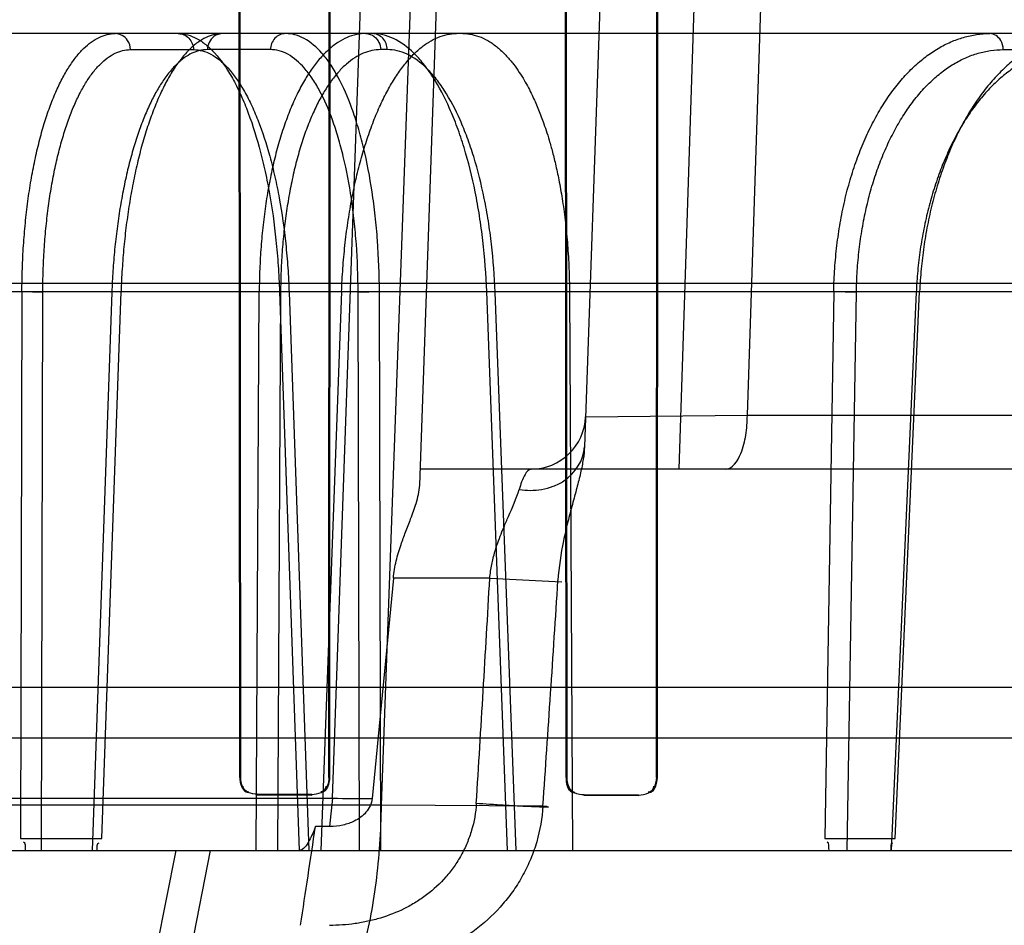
# Model space of a CAD drawing. Header units: millimetres. Extents: x 0 to 297, y 0 to 210.
# Tile 224 of 256: x 58.3166 to 58.4069, y 158.7246 to 158.8078. Entities that reach past the tile are written whole.
import ezdxf

# ---------------------------------------------------------------- set-up
doc = ezdxf.new("R2010")
doc.units = ezdxf.units.MM
doc.header["$LTSCALE"] = 16.335
doc.layers.get('0').update_dxf_attribs({"linetype": 'CONTINUOUS'})
for name, color, linetype in [('AXES_REF', 7, 'CONTINUOUS'), ('INTFCLR_1', 7, 'CONTINUOUS'), ('INTFCLR_144815', 7, 'CONTINUOUS'), ('INTFCLR_72935', 7, 'CONTINUOUS')]:
    doc.layers.add(name, color=color, linetype=linetype)

msp = doc.modelspace()

# ---------------------------------------------------------------- linework, layer by layer
at = {"color": 7, "linetype": 'Continuous'}
for radius in [4.8479140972, 4.8475, 4.8164570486]:
    msp.add_circle((57.445730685, 154.9564782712), radius, dxfattribs=at)
msp.add_arc((57.445730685, 154.9564782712), 4.8, 278.2771290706, 261.7228709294, dxfattribs=at)
at = {"layer": 'AXES_REF', "color": 9, "linetype": 'Continuous'}
msp.add_circle((57.445730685, 154.9564782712), 4.4222561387, dxfattribs=at)
at = {"layer": 'INTFCLR_1', "color": 6, "linetype": 'Continuous'}
for p, q in [((58.33676369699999, 158.7381826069), (58.336704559, 158.8331826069)), ((58.3368220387, 158.7381826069), (58.3367667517, 158.8331826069)), ((58.3449894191, 158.8331826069), (58.3449330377, 158.7381826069)), ((58.34505302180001, 158.8331826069), (58.3449925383, 158.7381826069)), ((58.3667019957, 158.7381826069), (58.3666381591, 158.8331826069)), ((58.3667643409, 158.7381826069), (58.3667052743, 158.8331826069)), ((58.3750560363, 158.8331826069), (58.3749953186, 158.7381826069)), ((58.3751253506, 158.8331826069), (58.3750594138, 158.7381826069)), ((58.3433704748, 158.7366227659), (58.33837047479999, 158.7366314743)), ((58.33837047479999, 158.7365728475), (58.3433704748, 158.7365635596)), ((58.3733704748, 158.7365614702), (58.3683704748, 158.7365728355)), ((58.3733704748, 158.736497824), (58.3683704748, 158.736510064))]:
    msp.add_line(p, q, dxfattribs=at)
at = {"layer": 'INTFCLR_1', "color": 9, "linetype": 'Continuous'}
for p, q in [((58.33676369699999, 158.7381826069), (58.3368220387, 158.7381826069)), ((58.3449330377, 158.7381826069), (58.3449925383, 158.7381826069)), ((58.3667019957, 158.7381826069), (58.3667643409, 158.7381826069)), ((58.3749953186, 158.7381826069), (58.3750594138, 158.7381826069)), ((58.33837047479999, 158.7366314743), (58.33837047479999, 158.7365728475)), ((58.3433704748, 158.7365635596), (58.3433704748, 158.7366227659)), ((58.3683704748, 158.7365728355), (58.3683704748, 158.736510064)), ((58.3733704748, 158.736497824), (58.3733704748, 158.7365614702))]:
    msp.add_line(p, q, dxfattribs=at)
at = {"layer": 'INTFCLR_1', "color": 6, "linetype": 'Continuous'}
for radius, start, end in [(0.2585828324, 13.9313762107, 41.1654491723), (0.2577011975, 13.9313764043, 41.1654492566)]:
    msp.add_arc((58.20587047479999, 158.7414782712), radius, start, end, dxfattribs=at)
at = {"layer": 'INTFCLR_1', "color": 9, "linetype": 'Continuous'}
for radius, start, end in [(0.2552374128, 13.9313770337, 41.16544984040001), (0.2554052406, 13.9313763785, 41.1654492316)]:
    msp.add_arc((58.20587047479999, 158.7414782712), radius, start, end, dxfattribs=at)
at = {"layer": 'INTFCLR_1', "color": 6, "linetype": 'Continuous'}
for points in [[(58.33676369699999, 158.7381826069), (58.3367636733, 158.7376547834), (58.33701465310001, 158.7368048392), (58.3375424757, 158.7368038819)], [(58.3449330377, 158.7381826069), (58.3449330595, 158.7376748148), (58.3446969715, 158.7368522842), (58.3441891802, 158.7368531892)], [(58.3449925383, 158.7381826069), (58.34499256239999, 158.737657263), (58.3447508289, 158.7368048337), (58.3442254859, 158.7368058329)], [(58.3667019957, 158.7381826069), (58.3667019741, 158.737735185), (58.3667931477, 158.7369541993), (58.3672405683, 158.7369531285)], [(58.3749953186, 158.7381826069), (58.3749953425, 158.7376636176), (58.3747666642, 158.7368156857), (58.3742476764, 158.736816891)], [(58.3750594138, 158.7381826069), (58.3750594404, 158.7376467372), (58.37482832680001, 158.7367684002), (58.3742924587, 158.7367697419)], [(58.33837047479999, 158.7366314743), (58.33786960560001, 158.7366323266), (58.3370571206, 158.7368606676), (58.3370571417, 158.7373615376)], [(58.3683704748, 158.7365728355), (58.3678427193, 158.7365740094), (58.3669936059, 158.7368267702), (58.3669936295, 158.737354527)]]:
    msp.add_open_spline(points, degree=3, dxfattribs=at)
at = {"layer": 'INTFCLR_144815', "color": 9, "linetype": 'Continuous'}
for p, q in [((58.3452648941, 158.7362653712), (58.35906749, 159.1257148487)), ((58.3638635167, 159.1257148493), (58.3497337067, 158.7356267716)), ((58.35327418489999, 158.7650160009), (58.3658704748, 159.1257148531)), ((58.3808704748, 159.1257148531), (58.3683970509, 158.7685343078)), ((58.3770967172, 158.7664782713), (58.3886719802, 159.1257148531)), ((58.3833473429, 158.7714346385), (58.3951216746, 159.1257148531)), ((58.4744717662, 158.8064782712), (57.8841184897, 158.8064782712)), ((58.3267278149, 158.8050044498), (58.3325109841, 158.8050044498)), ((58.33957154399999, 158.8050044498), (58.3337920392, 158.8050044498)), ((58.35029758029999, 158.8050044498), (58.3496941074, 158.8050044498)), ((58.4068297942, 158.8050044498), (58.4223858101, 158.8050044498)), ((57.8288752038, 158.7835717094), (58.5363980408, 158.7835717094)), ((57.862060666, 158.78278667), (58.4929134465, 158.7827866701)), ((58.3167660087, 158.7827866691), (58.3166417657, 158.7325690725)), ((58.3185586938, 158.7314782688), (58.3186817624, 158.7827343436)), ((58.3250201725, 158.7827343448), (58.3232265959, 158.7314782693)), ((58.3241088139, 158.7325690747), (58.3258624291, 158.7827866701)), ((58.3382714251, 158.7314782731), (58.3385457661, 158.7827866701)), ((58.3405053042, 158.7827343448), (58.3402347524, 158.7314782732)), ((58.34040663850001, 158.7827866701), (58.3422131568, 158.7314782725)), ((58.3413887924, 158.7827750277), (58.34040663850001, 158.7827866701)), ((58.34128642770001, 158.7827343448), (58.34308777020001, 158.7314782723)), ((58.3476216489, 158.7827343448), (58.3495775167, 158.7827866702)), ((58.3477530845, 158.7314782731), (58.3476216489, 158.7827343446)), ((58.3497057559, 158.7314782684), (58.3495775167, 158.78278667)), ((58.3613421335, 158.7314782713), (58.3594227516, 158.7827866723)), ((58.3603293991, 158.7827623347), (58.3594227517, 158.7827866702)), ((58.3621150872, 158.731478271), (58.3602009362, 158.7827343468)), ((58.39127676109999, 158.782786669), (58.390442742, 158.7325690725)), ((58.3925041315, 158.7314782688), (58.393352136, 158.7827343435)), ((58.3988448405, 158.7827343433), (58.3965492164, 158.7314782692)), ((58.3969134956, 158.7325690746), (58.399159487, 158.7827866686)), ((58.3684937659, 158.7713037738), (58.3833473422, 158.7714346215)), ((58.3833473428, 158.7714346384), (58.6426183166, 158.7714346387)), ((58.6376185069, 158.7664782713), (58.3533252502, 158.7664782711)), ((58.3597063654, 158.7564782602), (58.3508589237, 158.7564782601)), ((58.3597063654, 158.7564782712), (58.3663117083, 158.7561393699)), ((57.9759159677, 158.7418272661), (58.435824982, 158.7418272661)), ((58.3497337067, 158.7356267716), (58.0620072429, 158.7356267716)), ((58.06647628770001, 158.7362634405), (58.3452647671, 158.7362657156)), ((58.3452646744, 158.736265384), (58.3450091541, 158.7336758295)), ((58.3645812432, 158.7355523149), (58.3497336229, 158.7356267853)), ((57.7894278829, 158.7314782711), (58.5984469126, 158.7314782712)), ((58.3308804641, 158.7314782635), (58.328755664, 158.7206961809)), ((58.33197095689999, 158.7206961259), (58.33407690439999, 158.7314782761))]:
    msp.add_line(p, q, dxfattribs=at)
at = {"layer": 'INTFCLR_144815', "color": 6, "linetype": 'Continuous'}
for p, q in [((58.3167660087, 158.7827866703), (58.3186817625, 158.7827343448)), ((58.3249174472, 158.782772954), (58.3258624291, 158.7827866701)), ((58.3405053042, 158.7827343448), (58.3385457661, 158.7827866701)), ((58.34610668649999, 158.78278667), (58.34419797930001, 158.7314782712)), ((58.3670199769, 158.78278667), (58.3672982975, 158.7314782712)), ((58.39127676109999, 158.7827866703), (58.3933521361, 158.7827343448)), ((58.3985728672, 158.782783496), (58.399159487, 158.7827866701)), ((58.3508589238, 158.7564782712), (58.3489134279, 158.7362365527)), ((57.92360133, 158.7464782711), (58.4516088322, 158.7464782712)), ((58.3450091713, 158.7336760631), (58.3437101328, 158.7336802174)), ((58.3166417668, 158.7325690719), (58.32410882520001, 158.7325690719)), ((58.3904427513, 158.7325690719), (58.3969135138, 158.7325690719))]:
    msp.add_line(p, q, dxfattribs=at)
at = {"layer": 'INTFCLR_144815', "color": 9, "linetype": 'Continuous'}
for centre, radius, start, end in [((58.3634968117, 158.7714782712), 0.005, 270.0000000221, 357.9999352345), ((54.088526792, 159.0013652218), 4.278194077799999, 356.4409083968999, 356.718554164), ((54.9812231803, 158.9718780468), 3.3916016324, 356.0044104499, 356.3548751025), ((58.34991697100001, 159.0941360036), 0.3579008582, 269.2552002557, 269.8393442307)]:
    msp.add_arc(centre, radius, start, end, dxfattribs=at)
at = {"layer": 'INTFCLR_144815', "color": 6, "linetype": 'Continuous'}
msp.add_ellipse((58.20587047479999, 158.7164782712), major_axis=(0.4432574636, 2.920356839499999), ratio=0.0452664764, start_param=-1.5611447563, end_param=-1.5580355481, dxfattribs=at)
for points, knots in [([(58.3167659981, 158.7827866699), (58.3167683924, 158.783492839), (58.3167946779, 158.7849018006), (58.3168989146, 158.7870004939), (58.3170674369, 158.789062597), (58.31729808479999, 158.7910632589), (58.3175881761, 158.7929844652), (58.3179349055, 158.7948159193), (58.3183364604, 158.7965514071), (58.3187906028, 158.7981808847), (58.3192927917, 158.7996882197), (58.3198386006, 158.8010621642), (58.3204240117, 158.8022957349), (58.3210469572, 158.8033849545), (58.321703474, 158.8043217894), (58.3223876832, 158.8050973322), (58.3230947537, 158.8057069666), (58.3238212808, 158.8061477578), (58.3245673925, 158.806417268), (58.3250774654, 158.8064782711), (58.3253276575, 158.8064782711)], [0, 0, 0, 0, 0.0791848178, 0.1579882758, 0.235584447, 0.3111426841, 0.3837692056, 0.4534084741, 0.5201040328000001, 0.5834554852, 0.6430198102, 0.6981752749, 0.7491303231, 0.7960039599, 0.838713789, 0.8771903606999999, 0.9116808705, 0.9430134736, 0.9719453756, 1, 1, 1, 1]), ([(58.3351921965, 158.8064782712), (58.3349356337, 158.8064782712), (58.3344055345, 158.806413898), (58.333625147, 158.8061292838), (58.3328559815, 158.8056595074), (58.33210890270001, 158.8050141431), (58.3313889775, 158.8042041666), (58.3306982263, 158.8032372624), (58.3300378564, 158.8021169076), (58.3294114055, 158.8008490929), (58.3288253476, 158.799447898), (58.32828331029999, 158.7979249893), (58.3277881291, 158.796290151), (58.3273417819, 158.7945499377), (58.3269486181, 158.7927209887), (58.32661181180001, 158.7908221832), (58.3263336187, 158.7888739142), (58.32611410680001, 158.7868833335), (58.3259530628, 158.7848507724), (58.3258859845, 158.7834800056), (58.3258624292, 158.7827866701)], [0, 0, 0, 0, 0.0285285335, 0.0587379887, 0.09169627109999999, 0.128193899, 0.168121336, 0.2119204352, 0.2601251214, 0.3125755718, 0.3690460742, 0.4289151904, 0.4922453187, 0.5589234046, 0.6286260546, 0.7002119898, 0.7733138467, 0.8474223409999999, 0.9228599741, 1, 1, 1, 1]), ([(58.34832399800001, 158.8064782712), (58.3480354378, 158.8064782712), (58.34744538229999, 158.8064154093), (58.3465766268, 158.8061341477), (58.3457268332, 158.8056696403), (58.344906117, 158.8050308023), (58.3441197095, 158.8042267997), (58.34337023, 158.8032646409), (58.3426594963, 158.8021486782), (58.34199177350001, 158.8008857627), (58.3413731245, 158.7994878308), (58.34080773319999, 158.7979660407), (58.3402985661, 158.7963305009), (58.3398480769, 158.7945893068), (58.3394602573, 158.7927575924), (58.3391387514, 158.7908544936), (58.3388850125, 158.7888954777), (58.3386995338, 158.7868946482), (58.3385820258, 158.7848531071), (58.33855011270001, 158.783480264), (58.338545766, 158.78278667)], [0, 0, 0, 0, 0.0315611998, 0.0643441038, 0.0992563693, 0.1369443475, 0.1776898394, 0.221957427, 0.2701061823, 0.3222178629, 0.3780613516, 0.4371902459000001, 0.4996835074, 0.5653349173, 0.6338330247, 0.704405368, 0.7763792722, 0.8498398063, 0.9241368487, 1, 1, 1, 1]), ([(58.34610668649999, 158.78278667), (58.3461329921, 158.7834939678), (58.3462100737, 158.7849080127), (58.3463996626, 158.7870164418), (58.346662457, 158.7890902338), (58.3469943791, 158.7910984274), (58.3473901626, 158.7930201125), (58.3478464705, 158.7948486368), (58.3483619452, 158.7965813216), (58.34893400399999, 158.7982086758), (58.3495565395, 158.7997135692), (58.3502239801, 158.801084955), (58.3509316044, 158.8023156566), (58.35167707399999, 158.8034019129), (58.3524548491, 158.8043349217), (58.3532582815, 158.8051068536), (58.354080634, 158.8057125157), (58.3549194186, 158.806150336), (58.3557728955, 158.8064175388), (58.3563527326, 158.8064782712), (58.3566377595, 158.8064782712)], [0, 0, 0, 0, 0.0767548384, 0.1535349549, 0.2295210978, 0.3033898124, 0.3742104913, 0.4422318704, 0.5077000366, 0.5701767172, 0.6292117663, 0.6842115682, 0.7354587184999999, 0.7830224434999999, 0.8269051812, 0.8669571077, 0.9035587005, 0.9372944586, 0.9690907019, 1, 1, 1, 1]), ([(58.3572412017, 158.8064782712), (58.3575213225, 158.8064782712), (58.3580900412, 158.8064197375), (58.3589276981, 158.8061589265), (58.3597484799, 158.8057285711), (58.3605360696, 158.8051405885), (58.3612542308, 158.8044398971), (58.3618800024, 158.8036893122), (58.3624107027, 158.8029407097), (58.3628626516, 158.8022126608), (58.3632504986, 158.801513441), (58.363680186, 158.8006593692), (58.3641396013, 158.7996244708), (58.36455524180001, 158.7985391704), (58.364891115, 158.7975558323), (58.3651786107, 158.7966302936), (58.36548019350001, 158.7955468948), (58.36579222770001, 158.7942711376), (58.3661064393, 158.7927688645), (58.3664061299, 158.7910252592), (58.36666407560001, 158.7890900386), (58.3668603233, 158.7870291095), (58.3669836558, 158.7849194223), (58.3670161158, 158.7834973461), (58.3670199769, 158.78278667)], [0, 0, 0, 0, 0.0306297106, 0.0620106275, 0.09538220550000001, 0.131473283, 0.1691023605, 0.2048368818, 0.2381886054, 0.2693623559, 0.2984908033, 0.325589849, 0.3738822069, 0.4222273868, 0.4526176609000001, 0.487492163, 0.5281850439, 0.5755665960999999, 0.6310759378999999, 0.69597133, 0.7689716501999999, 0.8445006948, 0.9222902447, 1, 1, 1, 1]), ([(58.3912767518, 158.7827866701), (58.391289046, 158.7834933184), (58.3913490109, 158.7849059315), (58.39154581, 158.7870110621), (58.3918495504, 158.7890856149), (58.3922564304, 158.7910992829), (58.392760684, 158.7930300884), (58.393356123, 158.7948654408), (58.3940403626, 158.7966024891), (58.3948102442, 158.7982329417), (58.3956577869, 158.7997401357), (58.3965754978, 158.8011129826), (58.3975568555, 158.8023444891), (58.39859858, 158.8034307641), (58.3996923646, 158.804362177), (58.400827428, 158.8051300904), (58.4019910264, 158.8057287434), (58.4031782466, 158.8061585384), (58.4043883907, 158.8064196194), (58.4052071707, 158.8064782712), (58.4056164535, 158.8064782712)], [0, 0, 0, 0, 0.0700870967, 0.1401414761, 0.2095823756, 0.2779100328, 0.3437640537, 0.4073702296, 0.4691428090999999, 0.5287802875, 0.5860377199, 0.6404614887, 0.6923643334, 0.7419982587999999, 0.7894845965, 0.8345647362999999, 0.8775999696, 0.9189218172, 0.9594124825, 1, 1, 1, 1]), ([(58.41416481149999, 158.8064782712), (58.4137467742, 158.8064782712), (58.4128995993, 158.8064166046), (58.4116378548, 158.8061396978), (58.4103875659, 158.8056776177), (58.4091682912, 158.8050371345), (58.4079927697, 158.8042290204), (58.4068671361, 158.8032625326), (58.4057923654, 158.8021403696), (58.4047754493, 158.8008693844), (58.4038270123, 158.7994639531), (58.40295410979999, 158.797938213), (58.402160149, 158.7963011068), (58.40144799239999, 158.7945591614), (58.400824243, 158.7927284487), (58.4002940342, 158.7908280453), (58.39986077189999, 158.788878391), (58.3995242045, 158.7868866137), (58.3992839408, 158.7848530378), (58.3991899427, 158.7834803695), (58.3991594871, 158.7827866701)], [0, 0, 0, 0, 0.0410884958, 0.0831480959, 0.1265669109, 0.1717050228, 0.2181690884, 0.2664811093, 0.3172776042, 0.3706731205, 0.4262768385, 0.4837617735, 0.5433011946, 0.6049832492, 0.6686153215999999, 0.7332908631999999, 0.7988090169, 0.8648305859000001, 0.9317512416, 1, 1, 1, 1]), ([(58.3508589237, 158.7564782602), (58.3509029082, 158.7570114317), (58.3510850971, 158.7580614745), (58.3515129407, 158.7594557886), (58.3519839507, 158.7607368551), (58.3524682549, 158.7619851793), (58.3529782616, 158.7634011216), (58.3532543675, 158.7644485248), (58.35327418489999, 158.7650160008)], [0, 0, 0, 0, 0.1803547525, 0.3575374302, 0.491110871, 0.6405421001, 0.808574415, 1, 1, 1, 1]), ([(58.3489134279, 158.7362365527), (58.3488607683, 158.7357783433), (58.3484358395, 158.7349025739), (58.3473691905, 158.7341491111), (58.3462008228, 158.7337545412), (58.3454195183, 158.7336747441), (58.3450091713, 158.7336760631)], [0, 0, 0, 0, 0.2736598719, 0.5386713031, 0.7565265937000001, 1, 1, 1, 1]), ([(58.3437101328, 158.7336802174), (58.3435539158, 158.7332324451), (58.3432294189, 158.732462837), (58.3426069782, 158.7314780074), (58.3421654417, 158.7314782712)], [0, 0, 0, 0, 0.517855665, 1, 1, 1, 1])]:
    msp.add_open_spline(points, degree=3, knots=knots, dxfattribs=at)
at = {"layer": 'INTFCLR_144815', "color": 9, "linetype": 'Continuous'}
for points, knots in [([(58.3267278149, 158.8050044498), (58.3267229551, 158.8053026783), (58.326516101, 158.8060455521), (58.3257583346, 158.8064782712), (58.3253276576, 158.8064782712)], [0, 0, 0, 0, 0.4091777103, 1, 1, 1, 1]), ([(58.3311108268, 158.8064782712), (58.33169418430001, 158.8064782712), (58.3326181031, 158.8062052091), (58.3336849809, 158.8054713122), (58.3348347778, 158.8043608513), (58.33583927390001, 158.8028788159), (58.3366080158, 158.8013909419), (58.3370511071, 158.8004062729), (58.33773836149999, 158.7987304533), (58.3383099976, 158.7969422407), (58.3387956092, 158.795070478), (58.3391164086, 158.7937063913), (58.3396215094, 158.7911925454), (58.3399806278, 158.7886086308), (58.3401971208, 158.7863346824), (58.340318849, 158.7847631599), (58.3403795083, 158.7835787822), (58.3404066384, 158.7827866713)], [0, 0, 0, 0, 0.0649672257, 0.1020577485, 0.14393236, 0.2421892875, 0.2996041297, 0.3304543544, 0.3623983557, 0.5013026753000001, 0.538979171, 0.577769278, 0.6573433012, 0.8244673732, 0.867959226, 0.9117326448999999, 1, 1, 1, 1]), ([(58.3311108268, 158.8064782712), (58.3314680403, 158.8064782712), (58.33222336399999, 158.8061411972), (58.3325048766, 158.8053792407), (58.3325109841, 158.8050044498)], [0, 0, 0, 0, 0.4879604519, 1, 1, 1, 1]), ([(58.3351921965, 158.8064782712), (58.3349100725, 158.8064782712), (58.3341634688, 158.8062311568), (58.33379933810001, 158.8054523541), (58.3337920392, 158.8050044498)], [0, 0, 0, 0, 0.3864247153, 1, 1, 1, 1]), ([(58.3409717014, 158.8064782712), (58.3406144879, 158.8064782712), (58.3398591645, 158.806141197), (58.33957765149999, 158.8053792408), (58.33957154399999, 158.8050044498)], [0, 0, 0, 0, 0.4879603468, 1, 1, 1, 1]), ([(58.34957752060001, 158.7827866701), (58.34957206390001, 158.7843480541), (58.34948619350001, 158.7866690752), (58.3492417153, 158.7893527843), (58.3490629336, 158.7908437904), (58.3487680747, 158.792951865), (58.34832195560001, 158.7953112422), (58.3477195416, 158.7975697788), (58.3473482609, 158.7987594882), (58.34680527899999, 158.8003329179), (58.3460867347, 158.8020150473), (58.3450858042, 158.8036815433), (58.344132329, 158.8049334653), (58.343051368, 158.8058983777), (58.3418526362, 158.8063971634), (58.34125912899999, 158.8064782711), (58.3409717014, 158.8064782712)], [0, 0, 0, 0, 0.1750185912, 0.2600655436, 0.3020149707, 0.3433300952, 0.4986674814, 0.5707294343, 0.6052392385, 0.6383376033, 0.7573285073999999, 0.8093561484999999, 0.8557570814, 0.9337797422, 0.96778187, 1, 1, 1, 1]), ([(58.3483239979, 158.8064782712), (58.3486006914, 158.8064782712), (58.3493390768, 158.8062248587), (58.3496869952, 158.8054504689), (58.3496941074, 158.8050044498)], [0, 0, 0, 0, 0.3828240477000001, 1, 1, 1, 1]), ([(58.35942274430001, 158.7827866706), (58.3593657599, 158.784350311), (58.3591928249, 158.7866742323), (58.3588297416, 158.7893542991), (58.35857944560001, 158.7908444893), (58.35817675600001, 158.7929576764), (58.3575933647, 158.7953209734), (58.3568414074, 158.7975726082), (58.35638377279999, 158.7987608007), (58.3557153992, 158.800342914), (58.3549520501, 158.8018190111), (58.3540581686, 158.8031328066), (58.353495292, 158.8038749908), (58.3525323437, 158.8049512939), (58.3512750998, 158.8059080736), (58.3499217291, 158.8063976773), (58.3492528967, 158.8064782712), (58.3489274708, 158.8064782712)], [0, 0, 0, 0, 0.1698661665, 0.2526470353, 0.2935523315, 0.333894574, 0.4861936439, 0.5572999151, 0.5914919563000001, 0.6243894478, 0.7437930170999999, 0.7708828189, 0.7968582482, 0.8448417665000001, 0.9276485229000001, 0.9646707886, 1, 1, 1, 1]), ([(58.35029758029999, 158.8050044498), (58.3502916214, 158.8053781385), (58.35002326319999, 158.8061334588), (58.3492782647, 158.8064782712), (58.3489274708, 158.8064782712)], [0, 0, 0, 0, 0.5158325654, 1, 1, 1, 1]), ([(58.4068297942, 158.8050044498), (58.4068256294, 158.8052993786), (58.4066769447, 158.8059897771), (58.4060036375, 158.8064782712), (58.4056164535, 158.8064782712)], [0, 0, 0, 0, 0.4323998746, 1, 1, 1, 1]), ([(58.3186817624, 158.7827343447), (58.3186833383, 158.7833918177), (58.3187061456, 158.7847002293), (58.3187999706, 158.7866470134), (58.31895279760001, 158.7885580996), (58.319163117, 158.7904192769), (58.3194295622, 158.7922167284), (58.3197502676, 158.7939376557), (58.3201227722, 158.7955703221), (58.3205446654, 158.7971035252), (58.32101266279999, 158.7985265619), (58.3215238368, 158.7998292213), (58.3220741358, 158.8010025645), (58.3226601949, 158.8020387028), (58.32327837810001, 158.8029309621), (58.323924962, 158.8036732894), (58.3245981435, 158.8042599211), (58.3254887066, 158.8048104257), (58.3262459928, 158.8050044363), (58.3267278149, 158.8050044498)], [0, 0, 0, 0, 0.0784425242, 0.1561002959, 0.2325020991, 0.3071399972, 0.3795265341, 0.449250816, 0.5159452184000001, 0.579264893, 0.6389063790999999, 0.6945898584, 0.7461214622, 0.79340232, 0.8364539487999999, 0.8754095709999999, 0.9105807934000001, 0.9425143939, 1, 1, 1, 1]), ([(58.3337920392, 158.8050044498), (58.3333060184, 158.8050044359), (58.3325412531, 158.8048077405), (58.33163519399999, 158.8042578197), (58.3309433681, 158.8036708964), (58.3302730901, 158.8029285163), (58.3296261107, 158.8020361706), (58.3290063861, 158.8009997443), (58.3284178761, 158.7998259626), (58.327864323, 158.7985228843), (58.3273500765, 158.7970995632), (58.3268783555, 158.7955661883), (58.326452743, 158.7939332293), (58.3260760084, 158.7922117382), (58.325751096, 158.7904137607), (58.325480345, 158.7885528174), (58.3252655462, 158.7866431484), (58.3251085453, 158.784698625), (58.3250431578, 158.7833912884), (58.3250201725, 158.7827343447)], [0, 0, 0, 0, 0.0575243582, 0.0896995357, 0.1251731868, 0.1644498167, 0.2078258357, 0.2554195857, 0.3072231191, 0.363115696, 0.4228925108, 0.4862636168, 0.5529306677, 0.6225658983, 0.6947874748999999, 0.7691368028, 0.8451010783, 0.9221980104, 1, 1, 1, 1]), ([(58.3325109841, 158.8050044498), (58.3330605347, 158.8050044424), (58.33393085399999, 158.8047479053), (58.3349364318, 158.8040578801), (58.3360204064, 158.8030144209), (58.3369677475, 158.8016211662), (58.33769322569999, 158.8002223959), (58.3381114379, 158.7992967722), (58.3387601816, 158.7977216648), (58.3393001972, 158.7960407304), (58.33975918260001, 158.7942811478), (58.34006238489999, 158.7929989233), (58.3405398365, 158.7906359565), (58.3408803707, 158.7882070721), (58.3410862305, 158.7860694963), (58.3412021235, 158.7845922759), (58.3412602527, 158.783478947), (58.34128642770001, 158.782734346)], [0, 0, 0, 0, 0.0650686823, 0.1022080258, 0.1441196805, 0.2424222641, 0.2998488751, 0.3307010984, 0.3626439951, 0.5015281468, 0.5391941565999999, 0.5779715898, 0.6575154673, 0.8245631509, 0.8680322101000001, 0.9117822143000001, 1, 1, 1, 1]), ([(58.3476216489, 158.7827343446), (58.3476178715, 158.7842019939), (58.3475394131, 158.7863836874), (58.3473123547, 158.7889064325), (58.3471460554, 158.7903079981), (58.3468713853, 158.7922895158), (58.3464548, 158.7945072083), (58.3458918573, 158.7966303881), (58.3455447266, 158.7977487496), (58.34503698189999, 158.7992276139), (58.3443647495, 158.8008087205), (58.3434274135, 158.8023753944), (58.3425343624, 158.8035519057), (58.34152163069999, 158.8044591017), (58.3403976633, 158.8049283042), (58.3398410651, 158.8050044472), (58.33957154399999, 158.8050044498)], [0, 0, 0, 0, 0.1751227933, 0.2602135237, 0.302183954, 0.3435185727, 0.4989167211, 0.5709951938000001, 0.605510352, 0.6386128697, 0.7575912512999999, 0.8095989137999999, 0.8559693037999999, 0.9338957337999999, 0.9678403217, 1, 1, 1, 1]), ([(58.3496941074, 158.8050044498), (58.3494243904, 158.8050043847), (58.3488752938, 158.804946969), (58.3480681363, 158.8046885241), (58.3472794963, 158.8042636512), (58.3465141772, 158.8036772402), (58.3457768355, 158.8029344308), (58.3450717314, 158.8020411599), (58.3444028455, 158.8010038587), (58.3437745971, 158.7998293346), (58.3431907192, 158.7985256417), (58.34265571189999, 158.7971017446), (58.3421728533, 158.7955678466), (58.341745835, 158.7939344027), (58.3413774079, 158.7922124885), (58.34107047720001, 158.7904141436), (58.3408272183, 158.7885528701), (58.3406491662, 158.7866428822), (58.3405379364, 158.7846980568), (58.3405087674, 158.783391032), (58.3405053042, 158.7827343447)], [0, 0, 0, 0, 0.0313772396, 0.06368445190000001, 0.09799733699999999, 0.1350731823, 0.1754485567, 0.2194464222, 0.2672281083, 0.3188505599, 0.3742559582, 0.4332890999, 0.4957064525, 0.5612499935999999, 0.6296278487, 0.7004938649, 0.7734260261, 0.847946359, 0.9236039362, 1, 1, 1, 1]), ([(58.3602009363, 158.7827343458), (58.3601460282, 158.7842042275), (58.359981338, 158.7863887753), (58.3596371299, 158.7889079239), (58.3594002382, 158.7903086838), (58.3590193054, 158.7922951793), (58.3584682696, 158.7945168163), (58.3577581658, 158.7966331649), (58.357326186, 158.7977500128), (58.3566953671, 158.7992374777), (58.3558716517, 158.8008250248), (58.3547584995, 158.80238265), (58.353693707, 158.8035694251), (58.3525088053, 158.804468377), (58.351234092, 158.8049289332), (58.3506040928, 158.8050044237), (58.35029758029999, 158.8050044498)], [0, 0, 0, 0, 0.1697705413, 0.2525098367, 0.2933973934, 0.3337232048, 0.4859711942, 0.5570641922, 0.5912532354, 0.6241502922, 0.7435716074, 0.7966403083, 0.8446532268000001, 0.9275484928, 0.9646226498, 1, 1, 1, 1]), ([(58.3933521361, 158.7827343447), (58.3933630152, 158.7833921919), (58.3934170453, 158.7847025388), (58.3935957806, 158.7866509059), (58.3938710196, 158.7885636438), (58.3942401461, 158.7904265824), (58.3947007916, 158.7922259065), (58.3952497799, 158.7939487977), (58.3958830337, 158.7955835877), (58.3965965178, 158.7971189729), (58.397384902, 158.7985443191), (58.39824324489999, 158.7998490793), (58.3991649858, 158.8010243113), (58.40014441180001, 158.8020615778), (58.4011749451, 158.8029537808), (58.4022500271, 158.8036938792), (58.4033616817, 158.8042759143), (58.4045013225, 158.8046955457), (58.4056603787, 158.8049483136), (58.4064418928, 158.8050044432), (58.4068297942, 158.8050044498)], [0, 0, 0, 0, 0.0693995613, 0.1382659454, 0.2062928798, 0.2731414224, 0.3384939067, 0.402103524, 0.4637640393, 0.5232945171, 0.5805528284, 0.6354224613, 0.6878573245, 0.7378968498, 0.7856711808, 0.8313716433, 0.8752629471, 0.9176865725, 0.9590839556, 1, 1, 1, 1]), ([(58.4129514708, 158.8050044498), (58.4125622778, 158.805004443), (58.4117766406, 158.8049478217), (58.4106094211, 158.8046941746), (58.40945757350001, 158.8042736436), (58.4083298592, 158.8036909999), (58.4072346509, 158.8029506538), (58.4061795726, 158.80205837), (58.4051712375, 158.8010209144), (58.4042165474, 158.7998453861), (58.4033216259, 158.7985403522), (58.4024933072, 158.7971148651), (58.40173676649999, 158.7955794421), (58.40105755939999, 158.793944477), (58.4004600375, 158.7922211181), (58.39994877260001, 158.7904213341), (58.3995273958, 158.7885586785), (58.3991986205, 158.7866473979), (58.3989652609, 158.7847013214), (58.3988742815, 158.7833917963), (58.39884484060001, 158.7827343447)], [0, 0, 0, 0, 0.0407011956, 0.0820429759, 0.1245302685, 0.1685620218, 0.2144606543, 0.2624873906, 0.3128162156, 0.3655397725, 0.420667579, 0.4781351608, 0.5378085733, 0.59954292, 0.6631658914, 0.7284521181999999, 0.7951074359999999, 0.8627883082, 0.9311758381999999, 1, 1, 1, 1]), ([(58.38131562, 158.7664782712), (58.3819943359, 158.7664782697), (58.3828522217, 158.7678918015), (58.3832396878, 158.7696054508), (58.3833451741, 158.7708231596), (58.3833473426, 158.77143463)], [0, 0, 0, 0, 0.3629761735, 0.6729845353, 1, 1, 1, 1]), ([(58.3624114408, 158.7646319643), (58.3630849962, 158.7645114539), (58.3641640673, 158.764503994), (58.3655412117, 158.7648815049), (58.3672910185, 158.7657347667), (58.3683545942, 158.767318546), (58.3683970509, 158.768534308)], [0, 0, 0, 0, 0.2596654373, 0.3992533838, 0.5383510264, 1, 1, 1, 1]), ([(58.3683970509, 158.768534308), (58.3683838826, 158.7681572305), (58.3682921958, 158.7673563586), (58.3680372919, 158.7661013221), (58.3676872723, 158.7647200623), (58.3672787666, 158.7632202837), (58.3668506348, 158.7616071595), (58.36631129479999, 158.7592908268), (58.3660410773, 158.7574808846), (58.3659634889, 158.7562518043)], [0, 0, 0, 0, 0.0902560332, 0.1922702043, 0.3062276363, 0.4310345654, 0.5641265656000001, 0.7054053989, 1, 1, 1, 1]), ([(58.3634968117, 158.7664782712), (58.3632559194, 158.7664782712), (58.362733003, 158.7657464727), (58.3625508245, 158.7651039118), (58.3624114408, 158.7646319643)], [0, 0, 0, 0, 0.3286424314, 1, 1, 1, 1]), ([(58.3597063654, 158.7564782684), (58.3597226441, 158.7566878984), (58.3597973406, 158.7573080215), (58.3600014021, 158.7583219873), (58.3604045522, 158.7596714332), (58.3608982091, 158.7609370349), (58.3616314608, 158.7626260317), (58.3621440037, 158.7637792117), (58.3624114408, 158.7646319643)], [0, 0, 0, 0, 0.073140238, 0.217098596, 0.3591721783, 0.5625531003, 0.6891206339, 1, 1, 1, 1]), ([(58.3584695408, 158.7357838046), (58.3584179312, 158.734954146), (58.3581993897, 158.7337125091), (58.3576431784, 158.7321464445), (58.35710200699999, 158.7310314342), (58.3564472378, 158.7299877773), (58.35544232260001, 158.7287124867), (58.35424877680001, 158.7276067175), (58.35292378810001, 158.7267007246), (58.3515322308, 158.7259288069), (58.3500488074, 158.7253485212), (58.3485186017, 158.7249527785), (58.3469653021, 158.7246745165), (58.3457818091, 158.7245956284), (58.3449942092, 158.724595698)], [0, 0, 0, 0, 0.1289395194, 0.1934310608, 0.2574237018, 0.3207726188, 0.3841601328, 0.5088907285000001, 0.5711162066, 0.6328485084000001, 0.7554160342, 0.8168122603, 0.8778330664, 1, 1, 1, 1]), ([(58.3645812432, 158.7355523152), (58.36451333, 158.7344464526), (58.3642256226, 158.7327919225), (58.3634929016, 158.7307037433), (58.36278231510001, 158.7292174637), (58.3619243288, 158.727826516), (58.3606141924, 158.7261305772), (58.3590662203, 158.7246568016), (58.3573542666, 158.7234451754), (58.3555802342, 158.7224206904), (58.3537015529, 158.7216441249), (58.3517744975, 158.7211132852), (58.3498477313, 158.7207430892), (58.3483818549, 158.720634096), (58.3474099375, 158.7206357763)], [0, 0, 0, 0, 0.1325824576, 0.198822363, 0.2644620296, 0.3293103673, 0.3940143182, 0.520541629, 0.583104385, 0.6447063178, 0.7653968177, 0.8249939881, 0.8836952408, 1, 1, 1, 1]), ([(58.3497336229, 158.7356267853), (58.3497033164, 158.7332467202), (58.3494019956, 158.7286690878), (58.3484650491, 158.7236504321), (58.34758915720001, 158.721098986), (58.3474099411, 158.7206385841)], [0, 0, 0, 0, 0.4689811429, 0.9026569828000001, 1, 1, 1, 1]), ([(58.3645812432, 158.7355523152), (58.3647400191, 158.7355353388), (58.3648809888, 158.7355592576), (58.365152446, 158.7354519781), (58.3648485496, 158.7354546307), (58.36462826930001, 158.7354493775), (58.3637466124, 158.7354779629), (58.36261805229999, 158.7355289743), (58.3611193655, 158.7356115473), (58.3597544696, 158.7356958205), (58.3588749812, 158.7357551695), (58.3584695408, 158.7357838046)], [0, 0, 0, 0, 0.066709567, 0.0743958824, 0.0919336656, 0.1370958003, 0.2106885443, 0.4268144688, 0.6321091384, 0.830198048, 1, 1, 1, 1])]:
    msp.add_open_spline(points, degree=3, knots=knots, dxfattribs=at)
at = {"layer": 'INTFCLR_144815', "color": 6, "linetype": 'Continuous'}
for points in [[(58.3171068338, 158.7314782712), (58.3170518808, 158.7317295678), (58.3171583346, 158.7322220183), (58.3169010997, 158.7322220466)], [(58.3236615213, 158.7314782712), (58.323710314, 158.7317170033), (58.3236009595, 158.732185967), (58.3238446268, 158.7321859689)], [(58.39085263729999, 158.7314782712), (58.39080377, 158.7317288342), (58.3909253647, 158.7322220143), (58.3906700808, 158.7322220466)], [(58.3965327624, 158.7314782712), (58.3965735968, 158.7317162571), (58.3964459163, 158.7321859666), (58.39668738, 158.7321859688)]]:
    msp.add_open_spline(points, degree=3, dxfattribs=at)
at = {"layer": 'INTFCLR_72935', "color": 6, "linetype": 'Continuous'}
for p, q in [((58.33676369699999, 158.7381826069), (58.336704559, 158.8331826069)), ((58.3367667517, 158.8331826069), (58.3368220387, 158.7381826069)), ((58.3449330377, 158.7381826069), (58.3449894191, 158.8331826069)), ((58.34505302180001, 158.8331826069), (58.3449925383, 158.7381826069)), ((58.3667019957, 158.7381826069), (58.3666381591, 158.8331826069)), ((58.3667052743, 158.8331826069), (58.3667643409, 158.7381826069)), ((58.3749953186, 158.7381826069), (58.3750560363, 158.8331826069)), ((58.3751253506, 158.8331826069), (58.3750594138, 158.7381826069)), ((58.33837047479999, 158.7366314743), (58.3433704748, 158.7366227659)), ((58.3433704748, 158.7365635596), (58.33837047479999, 158.7365728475)), ((58.3683704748, 158.7365728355), (58.3733704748, 158.7365614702)), ((58.3733704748, 158.736497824), (58.3683704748, 158.736510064))]:
    msp.add_line(p, q, dxfattribs=at)
at = {"layer": 'INTFCLR_72935', "color": 9, "linetype": 'Continuous'}
for p, q in [((58.3368220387, 158.7381826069), (58.33676369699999, 158.7381826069)), ((58.3449925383, 158.7381826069), (58.3449330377, 158.7381826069)), ((58.3667643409, 158.7381826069), (58.3667019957, 158.7381826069)), ((58.3750594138, 158.7381826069), (58.3749953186, 158.7381826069)), ((58.33837047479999, 158.7365728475), (58.33837047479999, 158.7366314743)), ((58.3433704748, 158.7366227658), (58.3433704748, 158.7365635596)), ((58.3683704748, 158.736510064), (58.3683704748, 158.7365728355)), ((58.3733704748, 158.7365614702), (58.3733704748, 158.736497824))]:
    msp.add_line(p, q, dxfattribs=at)
at = {"layer": 'INTFCLR_72935', "color": 6, "linetype": 'Continuous'}
for radius, start, end in [(0.2585828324, 13.9313762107, 41.1654491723), (0.2577011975, 13.931376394, 41.16544924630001)]:
    msp.add_arc((58.20587047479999, 158.7414782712), radius, start, end, dxfattribs=at)
at = {"layer": 'INTFCLR_72935', "color": 9, "linetype": 'Continuous'}
for radius, start, end in [(0.2552374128, 13.9313770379, 41.16544983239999), (0.2554052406, 13.931376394, 41.16544924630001)]:
    msp.add_arc((58.20587047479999, 158.7414782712), radius, start, end, dxfattribs=at)
at = {"layer": 'INTFCLR_72935', "color": 6, "linetype": 'Continuous'}
for points in [[(58.33676369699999, 158.7381826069), (58.3367636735, 158.7376600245), (58.3370045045, 158.7368142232), (58.3375270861, 158.7368132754)], [(58.3368220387, 158.7381826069), (58.3368220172, 158.7376722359), (58.3370673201, 158.7368518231), (58.33757769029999, 158.7368509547)], [(58.3449925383, 158.7381826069), (58.34499256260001, 158.737653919), (58.3447443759, 158.7367988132), (58.3442156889, 158.7367998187)], [(58.3667019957, 158.7381826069), (58.36670197, 158.7376496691), (58.36693319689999, 158.7367794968), (58.3674661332, 158.7367782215)], [(58.3667643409, 158.7381826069), (58.3667643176, 158.7376619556), (58.3670014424, 158.7368179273), (58.36752209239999, 158.7368167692)], [(58.3750594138, 158.7381826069), (58.3750594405, 158.7376430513), (58.3748214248, 158.7367615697), (58.3742818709, 158.7367629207)], [(58.3433704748, 158.7366227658), (58.3438793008, 158.736621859), (58.3447030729, 158.7368585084), (58.3447030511, 158.7373673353)], [(58.3733704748, 158.7365614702), (58.3739087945, 158.73656022), (58.3747727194, 158.7368243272), (58.3747726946, 158.7373626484)]]:
    msp.add_open_spline(points, degree=3, dxfattribs=at)

doc.saveas('drawing.dxf')
